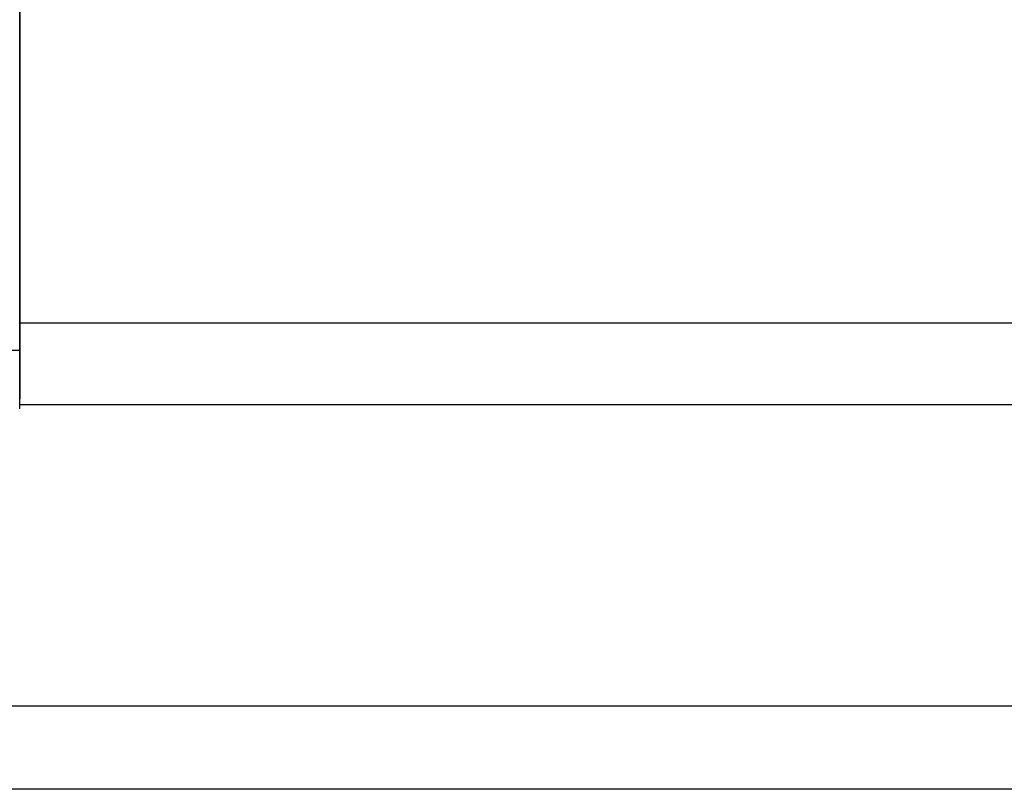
# Model space of a CAD drawing. Header units: millimetres. Extents: x 688 to 938, y 73 to 152.
# Tile 5 of 54: x 857.14 to 865.59, y 88.02 to 94.62. Entities that reach past the tile are written whole.
import ezdxf

# ---------------------------------------------------------------- set-up
doc = ezdxf.new("R2010")
doc.units = ezdxf.units.MM
doc.header["$LTSCALE"] = 0.1
doc.layers.add('2', color=7, linetype='CONTINUOUS')
doc.layers.add('OUT', color=3, linetype='CONTINUOUS')

msp = doc.modelspace()

# ---------------------------------------------------------------- linework, layer by layer
at = {"layer": '2', "color": 0, "linetype": 'Continuous'}
for p, q in [((857.1385, 91.7832), (857.1385, 111.0825)), ((857.1385, 105.5546), (857.1385, 91.7188)), ((857.1385, 92.0188), (857.1385, 91.3653)), ((880.0385, 92.0188), (857.1385, 92.0188)), ((857.1385, 91.7832), (851.1385, 91.7832)), ((857.1385, 91.3188), (857.1385, 91.3653)), ((880.0385, 91.3188), (857.1385, 91.3188)), ((880.0385, 91.3188), (857.1385, 91.3188)), ((938.3385, 88.733), (818.1124, 88.733)), ((938.3385, 88.0188), (798.9385, 88.0188))]:
    msp.add_line(p, q, dxfattribs=at)
at = {"layer": 'OUT', "color": 0, "linetype": 'Continuous'}
for p, q in [((857.1385, 92.7188), (857.1385, 95.741)), ((857.1385, 91.2832), (857.1385, 92.7188))]:
    msp.add_line(p, q, dxfattribs=at)

doc.saveas('drawing.dxf')
